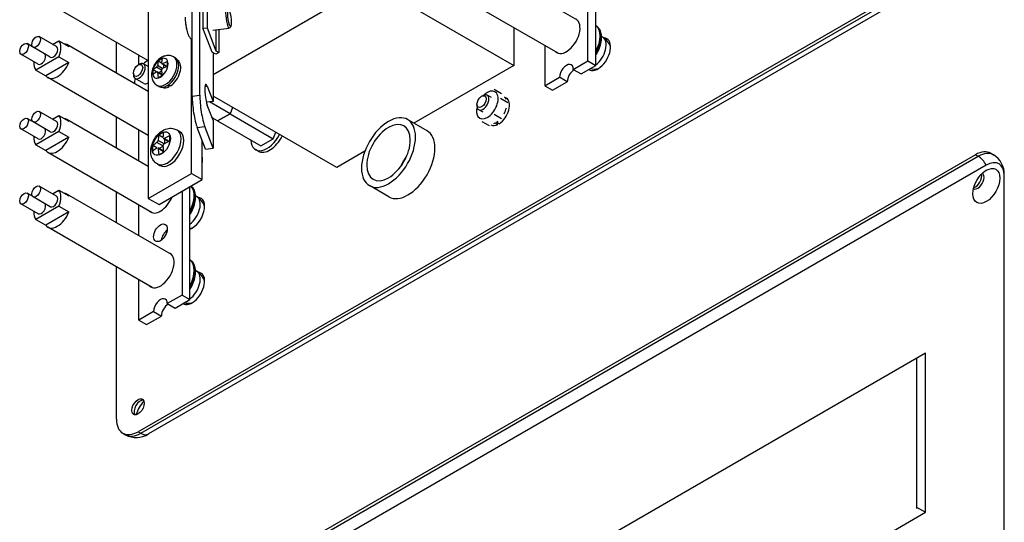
# Model space of a CAD drawing. Header units: inches. Extents: x 0 to 44.1, y 0 to 28.2.
# Tile 14 of 25: x 30.7 to 37.7, y 12.8 to 16.4. Entities that reach past the tile are written whole.
import ezdxf

# ---------------------------------------------------------------- set-up
doc = ezdxf.new("R2010")
doc.units = ezdxf.units.IN
doc.header["$LTSCALE"] = 0.5
doc.header["$MEASUREMENT"] = 0
doc.layers.add('AM_VIS', color=7, linetype='Continuous', lineweight=30)

msp = doc.modelspace()

# ---------------------------------------------------------------- linework, layer by layer
at = {"layer": 'AM_VIS', "color": 31}
for p, q in [((31.9103, 15.8486), (31.9103, 21.4748)), ((31.9651, 15.8557), (31.9651, 21.4819)), ((32.0607, 16.1594), (32.0607, 15.8102)), ((32.0018, 15.9158), (32.0188, 15.918)), ((32.0188, 15.918), (32.0607, 15.8102)), ((31.9103, 15.8486), (31.9651, 15.8557)), ((32.0607, 15.8102), (32.0127, 15.804)), ((32.0607, 15.6762), (32.0188, 15.784)), ((32.0607, 15.6762), (32.0607, 15.4753)), ((31.9462, 15.6222), (32.0009, 15.6293)), ((32.0059, 15.4682), (31.9462, 15.6222)), ((32.0607, 15.4753), (32.0009, 15.6293)), ((32.0059, 15.4682), (32.0607, 15.4753))]:
    msp.add_line(p, q, dxfattribs=at)
at = {"layer": 'AM_VIS', "color": 52}
for p, q in [((31.5954, 19.9376), (31.5954, 15.1151)), ((31.9048, 15.2938), (31.9048, 16.2527)), ((31.9821, 15.2491), (31.9821, 15.5295)), ((32.384, 15.4528), (32.3642, 15.4643)), ((31.5954, 15.1151), (31.9048, 15.2938)), ((31.6728, 15.0705), (31.9821, 15.2491)), ((31.9048, 15.2938), (31.9821, 15.2491)), ((31.5954, 15.1151), (31.6728, 15.0705))]:
    msp.add_line(p, q, dxfattribs=at)
at = {"layer": 'AM_VIS', "color": 161}
for p, q in [((34.8013, 16.0684), (34.8013, 16.8767)), ((34.7456, 16.1006), (34.7456, 16.8446)), ((34.4363, 16.2106), (34.4363, 15.922)), ((31.5283, 16.0744), (31.5283, 16.1392)), ((31.691, 16.0839), (31.667, 16.0978)), ((31.79, 16.1216), (31.7771, 16.129)), ((34.6401, 16.0397), (34.7456, 16.1006)), ((34.7456, 16.1006), (34.8013, 16.0684)), ((31.655, 16.0215), (31.6309, 16.0354)), ((31.6909, 16.0341), (31.6553, 16.0547)), ((31.6948, 16.0024), (31.6601, 16.0224)), ((31.6981, 16.0465), (31.6624, 16.067)), ((31.6954, 15.9986), (31.6624, 16.0177)), ((31.6917, 16.0256), (31.6732, 16.0149)), ((31.7275, 16.059), (31.6928, 16.0791)), ((31.731, 16.0604), (31.6981, 16.0794)), ((31.7059, 16.0715), (31.7059, 16.0501)), ((34.6401, 16.0397), (34.6958, 16.0075)), ((34.6958, 16.0075), (34.8013, 16.0684)), ((34.4363, 15.922), (34.5418, 15.9829)), ((34.4919, 15.8898), (34.5974, 15.9507)), ((34.5974, 15.9507), (34.5418, 15.9829)), ((31.6719, 15.917), (31.6589, 15.9244)), ((34.4363, 15.922), (34.4919, 15.8898)), ((31.5283, 15.3833), (31.5283, 15.6033)), ((31.8376, 15.1657), (31.8376, 14.4217)), ((31.8933, 14.3895), (31.8933, 15.1978)), ((31.5283, 14.8474), (31.5283, 15.0675)), ((31.5283, 14.243), (31.5283, 14.5317)), ((31.8376, 14.4217), (31.7322, 14.3607)), ((31.7878, 14.3286), (31.8933, 14.3895)), ((31.8376, 14.4217), (31.8933, 14.3895)), ((31.7322, 14.3607), (31.7878, 14.3286)), ((31.6338, 14.304), (31.5283, 14.243)), ((31.584, 14.2109), (31.6895, 14.2718)), ((31.6338, 14.304), (31.6895, 14.2718)), ((31.5283, 14.243), (31.584, 14.2109))]:
    msp.add_line(p, q, dxfattribs=at)
at = {"layer": 'AM_VIS', "color": 203}
for p, q in [((37.4003, 16.8362), (31.5225, 13.4427)), ((31.5418, 13.4315), (37.4196, 16.8251)), ((37.4743, 16.8197), (31.5965, 13.4261)), ((31.3678, 16.0118), (31.3678, 16.2318)), ((31.4891, 16.0132), (31.4891, 16.0025)), ((31.5225, 16.0711), (31.5317, 16.0764)), ((31.5954, 16.0601), (31.5619, 16.0794)), ((31.5631, 15.9393), (31.5016, 15.9748)), ((31.3678, 15.4759), (31.3678, 15.696)), ((37.5216, 15.4275), (31.6438, 12.0339)), ((31.6631, 12.0228), (37.5409, 15.4163)), ((37.5216, 15.4275), (37.5409, 15.4163)), ((37.631, 15.4383), (37.6503, 15.4272)), ((37.5989, 15.3526), (31.7211, 11.959)), ((37.7274, 4.9191), (37.7274, 15.2784)), ((37.7277, 4.9231), (37.7277, 15.2824)), ((31.3678, 14.9401), (31.3678, 15.1602)), ((31.3678, 13.532), (31.3678, 14.6244)), ((37.1643, 14.0049), (34.94, 12.7207)), ((37.1643, 12.8653), (37.1643, 14.0049)), ((31.4131, 13.4318), (31.4324, 13.4207)), ((31.5225, 13.4427), (31.5418, 13.4315)), ((34.94, 11.5812), (37.1643, 12.8653)), ((37.0994, 12.9028), (37.1643, 12.8653))]:
    msp.add_line(p, q, dxfattribs=at)
at = {"layer": 'AM_VIS', "color": 132}
for p, q in [((34.6696, 16.3917), (33.9203, 16.8242)), ((34.5328, 16.1549), (33.7836, 16.5874)), ((31.5919, 16.1025), (30.8756, 16.516)), ((32.0574, 16.3195), (32.1748, 16.3347)), ((32.187, 16.3496), (32.177, 16.3361)), ((34.8028, 16.3524), (34.8013, 16.3532)), ((30.7666, 16.2015), (30.7276, 16.224)), ((30.938, 16.2026), (30.8143, 16.274)), ((30.9104, 16.2185), (30.9559, 16.2448)), ((30.9559, 16.2448), (31.027, 16.2037)), ((34.8505, 16.2713), (34.8428, 16.2757)), ((30.8942, 16.1268), (30.7705, 16.1982)), ((31.5954, 15.8803), (31.0123, 16.217)), ((30.8076, 16.0768), (30.6839, 16.1482)), ((30.9559, 16.1304), (30.7898, 16.0346)), ((31.027, 16.0894), (30.8609, 15.9935)), ((30.9559, 16.1304), (31.027, 16.0894)), ((30.7898, 16.0346), (30.8609, 15.9935)), ((31.5954, 15.5646), (30.8756, 15.9802)), ((30.938, 15.6667), (30.8143, 15.7382)), ((30.7666, 15.6657), (30.7276, 15.6882)), ((30.8942, 15.5909), (30.7705, 15.6624)), ((30.9104, 15.6827), (30.9559, 15.7089)), ((30.9559, 15.7089), (31.027, 15.6679)), ((31.5954, 15.3445), (31.0123, 15.6812)), ((30.8076, 15.5409), (30.6839, 15.6124)), ((30.9559, 15.5946), (30.7898, 15.4987)), ((30.9559, 15.5946), (31.027, 15.5535)), ((31.8017, 15.6053), (31.8206, 15.5944)), ((31.027, 15.5535), (30.8609, 15.4577)), ((31.7091, 15.5059), (31.6666, 15.5304)), ((31.7006, 15.5506), (31.6713, 15.5675)), ((31.7435, 15.5212), (31.7028, 15.5447)), ((31.7477, 15.5228), (31.7091, 15.5452)), ((31.7121, 15.5393), (31.7121, 15.5074)), ((30.7898, 15.4987), (30.8609, 15.4577)), ((31.6576, 15.4761), (31.6283, 15.4931)), ((31.7006, 15.4912), (31.6581, 15.5157)), ((31.7045, 15.4537), (31.6638, 15.4772)), ((31.7052, 15.4492), (31.6666, 15.4715)), ((31.7008, 15.4878), (31.6731, 15.4718)), ((31.6249, 15.0118), (30.8756, 15.4444)), ((31.9849, 15.3847), (31.9849, 15.3954)), ((31.6608, 15.3613), (31.6797, 15.3504)), ((30.938, 15.1309), (30.8143, 15.2023)), ((30.9104, 15.1468), (30.9559, 15.1731)), ((30.9559, 15.1731), (31.027, 15.132)), ((30.7666, 15.1298), (30.7276, 15.1523)), ((30.8942, 15.0551), (30.7705, 15.1266)), ((31.7616, 14.7127), (31.0123, 15.1453)), ((31.9425, 15.1282), (31.9348, 15.1326)), ((30.8076, 15.0051), (30.6839, 15.0766)), ((30.9559, 15.0588), (30.7898, 14.9629)), ((30.9559, 15.0588), (31.027, 15.0177)), ((30.7898, 14.9629), (30.8609, 14.9218)), ((31.027, 15.0177), (30.8609, 14.9218)), ((31.6249, 14.4759), (30.8756, 14.9085)), ((31.8948, 14.6735), (31.8933, 14.6743)), ((31.9425, 14.5924), (31.9348, 14.5968))]:
    msp.add_line(p, q, dxfattribs=at)
at = {"layer": 'AM_VIS', "color": 201}
for p, q in [((32.0607, 16.0039), (33.193, 16.6576)), ((33.193, 16.6576), (34.2139, 16.0682)), ((31.9873, 16.6021), (31.9873, 16.3342)), ((32.0166, 16.6059), (32.0166, 16.338)), ((31.9873, 16.3342), (32.0166, 16.338)), ((32.0535, 16.1635), (31.9873, 16.3342)), ((32.0166, 16.338), (32.0807, 16.1728)), ((32.0807, 16.3225), (32.0807, 16.1728)), ((32.101, 16.3251), (32.101, 16.1611)), ((34.2139, 16.339), (34.2139, 16.0682)), ((32.0793, 16.1486), (32.0535, 16.1635)), ((32.101, 16.1611), (32.0793, 16.1486)), ((32.0807, 16.1728), (32.101, 16.1611)), ((34.2139, 16.0682), (33.4974, 15.6545)), ((32.9455, 15.3359), (32.0607, 15.8468)), ((33.1471, 15.4523), (32.9455, 15.3359))]:
    msp.add_line(p, q, dxfattribs=at)
at = {"layer": 'AM_VIS', "color": 33}
for p, q in [((31.5932, 16.1033), (31.5954, 16.1045)), ((31.5946, 15.8808), (31.5954, 15.8812)), ((33.9834, 15.8464), (33.9932, 15.852)), ((34.0547, 15.8369), (34.0233, 15.855)), ((33.9505, 15.7893), (33.9505, 15.7781)), ((33.9944, 15.7323), (33.963, 15.7504))]:
    msp.add_line(p, q, dxfattribs=at)
at = {"layer": 'AM_VIS', "color": 73}
for p, q in [((31.7453, 15.9152), (31.7316, 15.9232)), ((31.7549, 15.9208), (31.7406, 15.929)), ((31.7453, 15.9152), (31.7459, 15.926)), ((34.1461, 15.8422), (34.161, 15.8336)), ((34.0912, 15.6614), (34.0912, 15.6624)), ((34.0912, 15.6614), (34.1104, 15.6504)), ((34.0817, 15.6569), (34.0816, 15.6559)), ((34.0816, 15.6559), (34.1008, 15.6448)), ((34.1008, 15.6448), (34.1014, 15.6556))]:
    msp.add_line(p, q, dxfattribs=at)
at = {"layer": 'AM_VIS', "color": 53}
for p, q in [((34.0736, 15.8972), (34.1267, 15.8665)), ((34.1182, 15.8336), (34.1714, 15.8029)), ((33.9843, 15.667), (34.0374, 15.6363)), ((34.0736, 15.7185), (34.1267, 15.6879))]:
    msp.add_line(p, q, dxfattribs=at)
at = {"layer": 'AM_VIS', "color": 191}
for p, q in [((32.1815, 15.7214), (32.0338, 15.8067)), ((32.1991, 15.7668), (32.1815, 15.7214)), ((32.0922, 15.6699), (32.0547, 15.6915)), ((32.0921, 15.6699), (32.0922, 15.6698)), ((32.1815, 15.7214), (32.0922, 15.6699)), ((32.0922, 15.6698), (32.1815, 15.7214)), ((32.0922, 15.6698), (32.4015, 15.4912)), ((32.1815, 15.7214), (32.4908, 15.5428)), ((32.4908, 15.5428), (32.5085, 15.5883)), ((32.4015, 15.4912), (32.4908, 15.5428))]:
    msp.add_line(p, q, dxfattribs=at)
at = {"layer": 'AM_VIS', "color": 150}
for p, q in [((33.5927, 15.5995), (33.4535, 15.6799)), ((33.3192, 15.1259), (33.18, 15.2063))]:
    msp.add_line(p, q, dxfattribs=at)
at = {"layer": 'AM_VIS', "color": 140}
msp.add_line((37.0994, 13.9674), (37.0994, 12.8922), dxfattribs=at)
at = {"layer": 'AM_VIS', "color": 132}
for centre, radius, start, end in [((32.3057, 16.4239), 0.4463, 183.78361, 193.4691), ((31.9941, 16.3398), 0.124, 189.16943, 227.50465), ((34.789, 16.1648), 0.1229, 15.753, 60), ((34.789, 16.1648), 0.1229, 256.82786, 284.247), ((31.6447, 15.5332), 0.0221, 307.34431, 352.65569), ((31.717, 15.4915), 0.0165, 118.9316, 181.0684), ((31.881, 15.0217), 0.1229, 15.753, 60), ((31.881, 15.0217), 0.1229, 275.75085, 284.247), ((31.881, 14.4859), 0.1229, 15.753, 60), ((31.881, 14.4859), 0.1229, 256.82786, 284.247)]:
    msp.add_arc(centre, radius, start, end, dxfattribs=at)
at = {"layer": 'AM_VIS', "color": 161}
for centre, radius, start, end in [((31.6436, 16.0697), 0.019, 307.95161, 352.04839), ((31.7045, 16.0345), 0.0136, 118.34669, 181.65331)]:
    msp.add_arc(centre, radius, start, end, dxfattribs=at)
at = {"layer": 'AM_VIS', "color": 203}
for centre, start, end in [((37.5647, 15.2884), 357.89131, 58.32634), ((31.5098, 13.5642), 241.67366, 302.10869)]:
    msp.add_arc(centre, 0.1631, start, end, dxfattribs=at)
at = {"layer": 'AM_VIS', "color": 132}
for centre, major_axis, ratio, start_param, end_param in [((32.1656, 16.4058), (0.0092, -0.0712), 0.178415, 2.95926, 6.465518), ((32.1776, 16.4074), (0.0076, -0.059), 0.178415, 5.656128, 11.939313), ((31.8796, 16.3688), (0.0118, -0.0915), 0.178415, 4.172519, 5.252259), ((34.7127, 16.2089), (0.0847, 0.1466), 0.57735, 4.760642, 6.234932), ((34.7181, 16.2057), (0.0847, 0.1466), 0.57735, 4.69489, 6.283185), ((30.7058, 16.1861), (0.0219, 0.0379), 0.57735, 2.35619449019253, 8.639379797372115), ((30.7924, 16.2361), (0.0219, 0.0379), 0.57735, 2.356194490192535, 8.63937979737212), ((30.8728, 16.1397), (0.0684, 0.1184), 0.57735, 4.960276, 6.035299), ((30.944, 16.0986), (0.0684, 0.1184), 0.57735, 6.035299, 6.531072), ((34.789, 16.1648), (0.0615, 0.1065), 0.57735, 4.069178, 6.283185), ((30.9161, 16.1647), (0.0219, 0.0379), 0.57735, 3.141593, 6.283185), ((30.8728, 16.1397), (0.0684, 0.1184), 0.57735, 2.261116, 2.893706), ((30.8295, 16.1147), (0.0219, 0.0379), 0.57735, 3.141593, 6.082343), ((30.944, 16.0986), (0.0684, 0.1184), 0.57735, 2.893706, 4.960276), ((30.7924, 15.7003), (0.0219, 0.0379), 0.57735, 2.356194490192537, 8.639379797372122), ((30.7058, 15.6503), (0.0219, 0.0379), 0.57735, 2.35619449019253, 8.639379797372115), ((30.9161, 15.6288), (0.0219, 0.0379), 0.57735, 3.141593, 6.283185), ((30.8728, 15.6038), (0.0684, 0.1184), 0.57735, 4.960276, 6.035299), ((30.944, 15.5628), (0.0684, 0.1184), 0.57735, 6.035299, 6.531072), ((30.8295, 15.5788), (0.0219, 0.0379), 0.57735, 3.141593, 6.082343), ((31.6889, 15.5077), (0.0461, 0.0799), 0.57735, 2.356194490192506, 8.63937979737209), ((31.7313, 15.4833), (0.0704, 0.122), 0.57735, 3.141593, 6.283185), ((31.6883, 15.5081), (0.0441, 0.0763), 0.57735, 0.509172, 1.061625), ((31.7501, 15.4724), (0.0704, 0.122), 0.57735, 3.141593, 6.283185), ((32.0146, 15.3393), (0.2228, -0.3859), 0.57735, 3.735477, 3.845965), ((30.8728, 15.6038), (0.0684, 0.1184), 0.57735, 2.261116, 2.893706), ((30.944, 15.5628), (0.0684, 0.1184), 0.57735, 2.893706, 4.960276), ((31.9806, 15.3197), (0.2228, -0.3859), 0.57735, 3.735477, 3.845965), ((31.9976, 15.3491), (0.4456, 0), 0.57735, 2.164681, 2.275169), ((31.9976, 15.3098), (0.4456, 0), 0.57735, 2.164681, 2.275169), ((31.6883, 15.5081), (0.0441, 0.0763), 0.57735, 5.221561, 5.774014), ((31.6883, 15.5081), (0.0441, 0.0763), 0.57735, 2.079968, 2.632421), ((31.9976, 15.3491), (0.4456, 0), 0.57735, 2.43722, 2.547708), ((31.9976, 15.3098), (0.4456, 0), 0.57735, 2.43722, 2.547708), ((31.9806, 15.3197), (0.2228, -0.3859), 0.57735, 4.008016, 4.118505), ((31.6883, 15.5081), (0.0441, 0.0763), 0.57735, 3.650764, 4.203217), ((32.0146, 15.3393), (0.2228, -0.3859), 0.57735, 4.008016, 4.118505), ((31.9342, 15.3661), (0.0359, 0.0621), 0.57735, 5.164958, 5.830616), ((31.9435, 15.3607), (0.0293, 0.0508), 0.57735, 5.129196, 5.497787), ((30.7924, 15.1645), (0.0219, 0.0379), 0.57735, 2.356194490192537, 8.639379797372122), ((30.8728, 15.068), (0.0684, 0.1184), 0.57735, 4.960276, 6.035299), ((31.8102, 15.0626), (0.0847, 0.1466), 0.57735, 4.69489, 6.179973), ((31.8047, 15.0658), (0.0847, 0.1466), 0.57735, 4.760642, 6.122329), ((30.7058, 15.1144), (0.0219, 0.0379), 0.57735, 2.35619449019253, 8.639379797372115), ((30.9161, 15.093), (0.0219, 0.0379), 0.57735, 3.141593, 6.283185), ((30.944, 15.0269), (0.0684, 0.1184), 0.57735, 6.035299, 6.531072), ((31.881, 15.0217), (0.0615, 0.1065), 0.57735, 4.069178, 6.283185), ((30.8728, 15.068), (0.0684, 0.1184), 0.57735, 2.261116, 2.893706), ((30.8295, 15.043), (0.0219, 0.0379), 0.57735, 3.141593, 6.082343), ((30.944, 15.0269), (0.0684, 0.1184), 0.57735, 2.893706, 4.960276), ((31.8047, 14.53), (0.0847, 0.1466), 0.57735, 4.760642, 6.234932), ((31.8102, 14.5268), (0.0847, 0.1466), 0.57735, 4.69489, 6.283185), ((31.881, 14.4859), (0.0615, 0.1065), 0.57735, 4.069178, 6.283185)]:
    msp.add_ellipse(centre, major_axis=major_axis, ratio=ratio, start_param=start_param, end_param=end_param, dxfattribs=at)
at = {"layer": 'AM_VIS', "color": 161}
for centre, major_axis, start_param, end_param in [((34.5909, 16.2792), (0.0691, 0.1197), 2.99262, 6.432158), ((31.6819, 16.0476), (0.0391, 0.0677), 5.497787, 11.780972), ((31.718, 16.0267), (0.0591, 0.1023), 3.141593, 6.283185), ((31.893, 15.9092), (0.1638, -0.2836), 3.708089, 3.834521), ((31.6812, 16.048), (0.037, 0.064), 0.509172, 1.061625), ((31.7309, 16.0193), (0.0591, 0.1023), 3.141593, 6.283185), ((31.9215, 15.9257), (0.1638, -0.2836), 3.708089, 3.834521), ((31.9073, 15.9339), (0.3275, 0), 2.137292, 2.263725), ((31.6812, 16.048), (0.037, 0.064), 5.221561, 5.774014), ((34.5909, 16.0113), (0.0348, 0.0602), 5.497787, 8.63938), ((31.6812, 16.048), (0.037, 0.064), 2.079968, 2.632421), ((31.9073, 15.9339), (0.3275, 0), 2.448664, 2.575097), ((31.9073, 15.901), (0.3275, 0), 2.448664, 2.575097), ((31.893, 15.9092), (0.1638, -0.2836), 4.01946, 4.145893), ((31.9215, 15.9257), (0.1638, -0.2836), 4.01946, 4.145893), ((31.9073, 15.901), (0.3275, 0), 2.137292, 2.263725), ((34.6466, 15.9791), (0.0348, 0.0602), 0.785398, 2.356194), ((31.6812, 16.048), (0.037, 0.064), 3.650764, 4.203217), ((31.683, 15.1361), (0.0691, 0.1197), 2.99262, 4.940306), ((31.683, 14.8682), (0.0348, 0.0602), 2.356194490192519, 8.639379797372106), ((31.7386, 14.836), (0.0348, 0.0602), 0.928126, 2.213467), ((31.683, 14.6003), (0.0691, 0.1197), 2.99262, 6.432158), ((31.683, 14.3324), (0.0348, 0.0602), 5.497787, 8.63938), ((31.7386, 14.3002), (0.0348, 0.0602), 0.785398, 2.356194)]:
    msp.add_ellipse(centre, major_axis=major_axis, ratio=0.57735, start_param=start_param, end_param=end_param, dxfattribs=at)
at = {"layer": 'AM_VIS', "color": 203}
for centre, major_axis, start_param, end_param in [((34.8171, 16.1486), (0.0638, 0.1105), 3.106616, 6.569054), ((31.5317, 16.0271), (0.0302, 0.0523), 2.356194, 7.068583), ((31.5225, 16.0325), (0.0236, 0.0409), 5.497787, 11.780972), ((33.456, 15.3627), (0.1367, 0.2368), 3.141593, 6.283185), ((31.9092, 15.5413), (0.0638, 0.1105), 4.869806, 4.898938), ((37.5216, 15.2489), (0.1094, 0.1894), 0, 0.785398), ((37.5409, 15.2377), (0.1094, 0.1894), 0, 0.785398), ((37.5409, 15.327), (0.0547, -0.0947), 1.508132, 2.356194), ((37.5989, 15.2042), (0.0909, 0.1574), 5.497787, 7.068583), ((37.5989, 15.2042), (0.0687, 0.119), 2.356194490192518, 8.639379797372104), ((37.5384, 15.2392), (0.0315, 0.0546), 3.124385, 6.300393), ((37.5216, 15.2489), (0.0315, 0.0546), 3.622923, 5.801855), ((37.6183, 15.2824), (0.1094, 0), 6.220521, 6.283185), ((31.9092, 15.0055), (0.0638, 0.1105), 3.750531, 6.569054), ((31.9092, 14.4697), (0.0638, 0.1105), 3.106616, 6.569054), ((31.5225, 13.6213), (0.0315, 0.0546), 2.356194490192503, 8.63937979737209), ((31.5393, 13.6116), (0.0315, 0.0546), 0.270603, 2.870989), ((31.5998, 13.5766), (0.0687, 0.119), 1.152184, 1.989408), ((31.5225, 13.6213), (0.1094, 0.1894), 2.356194, 3.926991), ((31.5418, 13.6101), (0.1094, 0.1894), 3.141593, 3.926991), ((31.5418, 13.5208), (0.0547, -0.0947), 5.497787, 6.283185)]:
    msp.add_ellipse(centre, major_axis=major_axis, ratio=0.57735, start_param=start_param, end_param=end_param, dxfattribs=at)
at = {"layer": 'AM_VIS', "color": 33}
for centre, major_axis, start_param, end_param in [((31.5933, 15.9916), (0.0684, 0.1184), 0.785398, 1.113415), ((31.5933, 15.9916), (0.0684, 0.1184), 0.762661, 0.785398), ((31.5933, 15.9916), (0.0684, 0.1184), 2.028178, 2.34208), ((31.5933, 15.9916), (0.0302, 0.0523), 3.141593, 3.978498), ((31.5933, 15.9916), (0.0684, 0.1184), 3.941105, 3.949728), ((33.9932, 15.8027), (0.0302, 0.0523), 2.356194, 7.068583), ((33.9834, 15.8083), (0.0233, 0.0404), 5.497787, 11.780972)]:
    msp.add_ellipse(centre, major_axis=major_axis, ratio=0.57735, start_param=start_param, end_param=end_param, dxfattribs=at)
at = {"layer": 'AM_VIS', "color": 73}
for centre, start_param, end_param in [((31.7501, 16.0082), 3.988318, 6.256067), ((31.7501, 16.0082), 3.168711, 3.865663), ((34.1056, 15.7378), 3.988318, 6.283185), ((34.0864, 15.7489), 5.854631, 6.18603), ((34.0864, 15.7489), 4.75468, 5.187855), ((34.0864, 15.7489), 3.988318, 4.124378), ((34.1056, 15.7378), 3.147224, 3.865663), ((34.0864, 15.7489), 3.737291, 3.865663)]:
    msp.add_ellipse(centre, major_axis=(0.0553, 0.0959), ratio=0.57735, start_param=start_param, end_param=end_param, dxfattribs=at)
at = {"layer": 'AM_VIS', "color": 31}
for centre, major_axis, start_param in [((32.0188, 15.851), (0.0105, -0.0814), 2.514535), ((31.9462, 15.7562), (0.021, -0.1627), 4.085331), ((32.0009, 15.7633), (0.021, -0.1627), 4.085331)]:
    msp.add_ellipse(centre, major_axis=major_axis, ratio=0.178415, start_param=start_param, end_param=5.656128, dxfattribs=at)
at = {"layer": 'AM_VIS', "color": 53}
for start_param, end_param in [(0.785398, 1.102999), (6.021386, 7.068583), (4.974188, 6.021386), (2.038593, 2.879793), (3.926991, 4.974188), (2.879793, 3.926991)]:
    msp.add_ellipse((34.0246, 15.7846), major_axis=(0.0547, 0.0947), ratio=0.57735, start_param=start_param, end_param=end_param, dxfattribs=at)
at = {"layer": 'AM_VIS', "color": 150}
for centre, major_axis, start_param, end_param in [((33.3167, 15.4431), (0.1367, 0.2368), 5.497787, 11.780972), ((33.3167, 15.4431), (0.1105, 0.1913), 5.497787, 11.780972), ((33.5333, 15.3181), (0.1105, 0.1913), 1.371207, 1.770386)]:
    msp.add_ellipse(centre, major_axis=major_axis, ratio=0.57735, start_param=start_param, end_param=end_param, dxfattribs=at)
at = {"layer": 'AM_VIS', "color": 52}
for centre, start_param in [((32.4462, 15.6063), 2.409402), ((32.466, 15.5949), 3.141593)]:
    msp.add_ellipse(centre, major_axis=(0.082, 0.1421), ratio=0.57735, start_param=start_param, end_param=4.80681, dxfattribs=at)
at = {"layer": 'AM_VIS', "color": 132}
for points, knots in [([(34.8013, 16.1403), (34.8038, 16.1441), (34.8061, 16.1479), (34.8175, 16.1673), (34.8251, 16.1837), (34.8365, 16.2169), (34.8404, 16.2336), (34.8437, 16.266), (34.8432, 16.2816), (34.8374, 16.3098), (34.8321, 16.3225), (34.8184, 16.3409), (34.8112, 16.3476), (34.8028, 16.3524)], [2.262852, 2.262852, 2.262852, 2.262852, 2.345993, 2.345993, 2.679727, 2.679727, 3.014759, 3.014759, 3.352411, 3.352411, 3.681726, 3.681726, 3.926991, 3.926991, 3.926991, 3.926991]), ([(31.6608, 15.3613), (31.652, 15.3663), (31.6441, 15.373), (31.6309, 15.3885), (31.6258, 15.3973), (31.6175, 15.4173), (31.6152, 15.4283), (31.613, 15.4532), (31.6141, 15.4669), (31.6197, 15.4952), (31.6247, 15.5097), (31.6379, 15.5372), (31.6461, 15.5502), (31.6652, 15.5739), (31.6762, 15.5846), (31.701, 15.6024), (31.7149, 15.6098), (31.7434, 15.6171), (31.7572, 15.6183), (31.7818, 15.6143), (31.7922, 15.6107), (31.8017, 15.6053)], [5.497787, 5.497787, 5.497787, 5.497787, 5.698717, 5.698717, 5.916158, 5.916158, 6.185375, 6.185375, 6.537696, 6.537696, 6.937171, 6.937171, 7.33386, 7.33386, 7.732357, 7.732357, 8.12428, 8.12428, 8.423984, 8.423984, 8.63938, 8.63938, 8.63938, 8.63938]), ([(31.8933, 14.9972), (31.8958, 15.001), (31.8981, 15.0048), (31.9095, 15.0242), (31.9171, 15.0406), (31.9285, 15.0738), (31.9324, 15.0905), (31.9357, 15.1229), (31.9352, 15.1385), (31.9294, 15.1667), (31.9241, 15.1794), (31.9125, 15.1951), (31.9081, 15.1996), (31.9032, 15.2035)], [2.262852, 2.262852, 2.262852, 2.262852, 2.345993, 2.345993, 2.679727, 2.679727, 3.014759, 3.014759, 3.352411, 3.352411, 3.681726, 3.681726, 3.840646, 3.840646, 3.840646, 3.840646]), ([(31.8933, 14.4614), (31.8958, 14.4651), (31.8981, 14.4689), (31.9095, 14.4884), (31.9171, 14.5048), (31.9285, 14.538), (31.9324, 14.5547), (31.9357, 14.587), (31.9352, 14.6026), (31.9294, 14.6309), (31.9241, 14.6436), (31.9105, 14.662), (31.9032, 14.6686), (31.8948, 14.6735)], [2.262852, 2.262852, 2.262852, 2.262852, 2.345993, 2.345993, 2.679727, 2.679727, 3.014759, 3.014759, 3.352411, 3.352411, 3.681726, 3.681726, 3.926991, 3.926991, 3.926991, 3.926991])]:
    msp.add_open_spline(points, degree=3, knots=knots, dxfattribs=at)
at = {"layer": 'AM_VIS', "color": 161}
msp.add_open_spline([(31.7771, 16.129), (31.7696, 16.1333), (31.7614, 16.1363), (31.7446, 16.1395), (31.7359, 16.1395), (31.718, 16.1371), (31.709, 16.1342), (31.69, 16.1255), (31.6805, 16.119), (31.6623, 16.1031), (31.6538, 16.0934), (31.6394, 16.0723), (31.6334, 16.061), (31.6241, 16.0371), (31.6209, 16.0246), (31.6184, 15.999), (31.619, 15.9858), (31.6257, 15.962), (31.6306, 15.9514), (31.6439, 15.9352), (31.651, 15.929), (31.6589, 15.9244)], degree=3, knots=[3.926991, 3.926991, 3.926991, 3.926991, 4.127088, 4.127088, 4.343481, 4.343481, 4.611084, 4.611084, 4.962215, 4.962215, 5.363429, 5.363429, 5.762505, 5.762505, 6.163316, 6.163316, 6.556308, 6.556308, 6.854136, 6.854136, 7.068583, 7.068583, 7.068583, 7.068583], dxfattribs=at)

doc.saveas('drawing.dxf')
